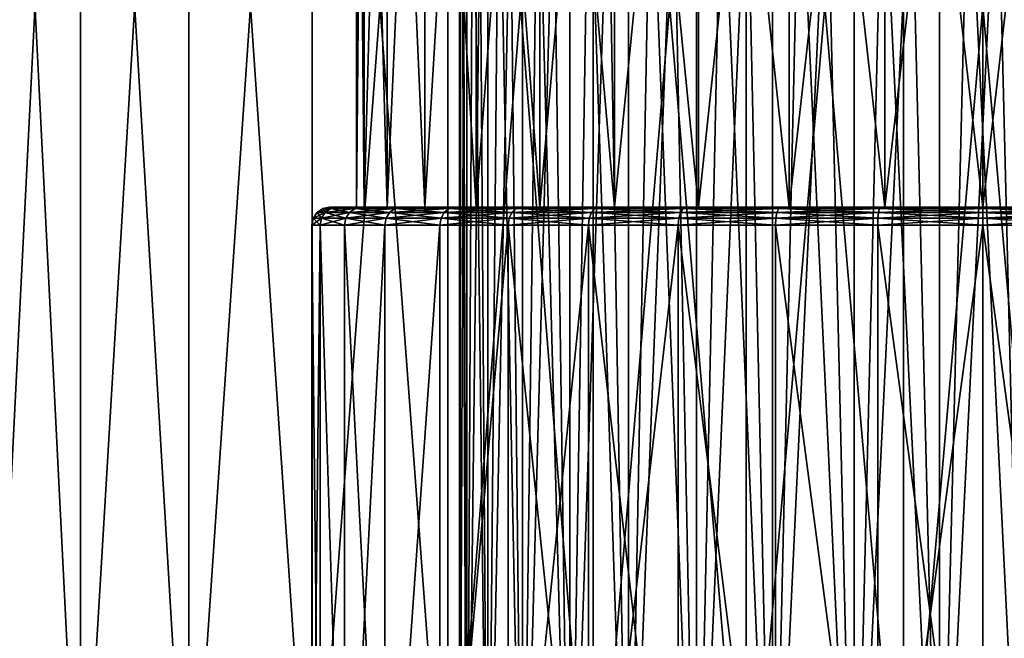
# Model space of a CAD drawing. Header units: metres. Extents: x -109 to 109, y -144 to 54.
# Tile 57 of 150: x -87.26 to -76.26, y 25.68 to 32.59. Entities that reach past the tile are written whole.
import ezdxf

# ---------------------------------------------------------------- set-up
doc = ezdxf.new("R2010")
doc.units = ezdxf.units.M
doc.layers.add('solid_20062313_XXX', color=7, linetype='CONTINUOUS')

msp = doc.modelspace()

# ---------------------------------------------------------------- linework, layer by layer
at = {"layer": 'solid_20062313_XXX'}
for points in [[(-86.584183, 42.900002, -8.204206), (-86.584236, 22.6, -8.204159), (-87.607445, 22.6, -6.754608)], [(-87.60743, 42.900002, -6.754625), (-86.584183, 42.900002, -8.204206), (-87.607445, 22.6, -6.754608)], [(-87.60743, 42.900002, 6.754625), (-87.607445, 22.6, 6.754608), (-86.584236, 22.6, 8.204159)], [(-86.584183, 42.900002, 8.204206), (-87.60743, 42.900002, 6.754625), (-86.584236, 22.6, 8.204159)], [(-85.373207, 42.900002, -9.500836), (-85.373177, 22.6, -9.500877), (-86.584236, 22.6, -8.204159)], [(-86.584183, 42.900002, -8.204206), (-85.373207, 42.900002, -9.500836), (-86.584236, 22.6, -8.204159)], [(-86.584183, 42.900002, 8.204206), (-86.584236, 22.6, 8.204159), (-85.373177, 22.6, 9.500877)], [(-85.373207, 42.900002, 9.500836), (-86.584183, 42.900002, 8.204206), (-85.373177, 22.6, 9.500877)], [(-85.373207, 42.900002, -9.500836), (-83.996925, 42.900002, -10.620549), (-85.373177, 22.6, -9.500877)], [(-85.373207, 42.900002, 9.500836), (-85.373177, 22.6, 9.500877), (-83.996834, 22.6, 10.620615)], [(-83.996925, 42.900002, 10.620549), (-85.373207, 42.900002, 9.500836), (-83.996834, 22.6, 10.620615)], [(-83.996925, 42.900002, -10.620549), (-83.996834, 22.6, -10.620615), (-85.373177, 22.6, -9.500877)], [(-83.996925, 42.900002, -10.620549), (-82.480782, 42.900002, -11.542539), (-83.996834, 22.6, -10.620615)], [(-83.996925, 42.900002, 10.620549), (-83.996834, 22.6, 10.620615), (-82.480835, 22.6, 11.542512)], [(-82.480782, 42.900002, 11.542539), (-83.996925, 42.900002, 10.620549), (-82.480835, 22.6, 11.542512)], [(-82.480782, 42.900002, -11.542539), (-82.480835, 22.6, -11.542512), (-83.996834, 22.6, -10.620615)], [(-80.853363, 42.900002, -12.249407), (-80.853432, 22.6, -12.249394), (-82.480835, 22.6, -11.542512)], [(-82.480782, 42.900002, -11.542539), (-80.853363, 42.900002, -12.249407), (-82.480835, 22.6, -11.542512)], [(-82.480782, 42.900002, 11.542539), (-82.480835, 22.6, 11.542512), (-80.853432, 22.6, 12.249394)], [(-80.853363, 42.900002, 12.249407), (-82.480782, 42.900002, 11.542539), (-80.853432, 22.6, 12.249394)], [(-79.144981, 42.900002, -12.728072), (-79.144928, 22.6, -12.728094), (-80.853432, 22.6, -12.249394)], [(-80.853363, 42.900002, -12.249407), (-79.144981, 42.900002, -12.728072), (-80.853432, 22.6, -12.249394)], [(-80.853363, 42.900002, 12.249407), (-80.853432, 22.6, 12.249394), (-79.144928, 22.6, 12.728094)], [(-79.144981, 42.900002, 12.728072), (-80.853363, 42.900002, 12.249407), (-79.144928, 22.6, 12.728094)], [(-79.144981, 42.900002, -12.728072), (-77.387238, 42.900002, -12.969686), (-79.144928, 22.6, -12.728094)], [(-79.144981, 42.900002, 12.728072), (-79.144928, 22.6, 12.728094), (-77.387154, 22.6, 12.969694)], [(-77.387238, 42.900002, 12.969686), (-79.144981, 42.900002, 12.728072), (-77.387154, 22.6, 12.969694)], [(-77.387238, 42.900002, -12.969686), (-77.387154, 22.6, -12.969694), (-79.144928, 22.6, -12.728094)], [(-77.387238, 42.900002, -12.969686), (-75.612762, 42.900002, -12.969686), (-77.387154, 22.6, -12.969694)], [(-77.387238, 42.900002, 12.969686), (-77.387154, 22.6, 12.969694), (-75.612846, 22.6, 12.969694)], [(-75.612762, 42.900002, 12.969686), (-77.387238, 42.900002, 12.969686), (-75.612846, 22.6, 12.969694)], [(-75.612762, 42.900002, -12.969686), (-75.612846, 22.6, -12.969694), (-77.387154, 22.6, -12.969694)], [(-82.347412, 21.6), (-82.347412, 41.152588), (-82.327446, 41.152588, -0.482859)], [(-82.267632, 21.6, 0.96257), (-82.327446, 41.152588, 0.482859), (-82.347412, 41.152588)], [(-82.267632, 21.6, 0.96257), (-82.347412, 41.152588), (-82.347412, 21.6)], [(-82.347412, 21.6), (-82.327446, 41.152588, -0.482859), (-82.267654, 41.152588, -0.962495)], [(-82.267632, 21.6, -0.96257), (-82.347412, 21.6), (-82.267654, 41.152588, -0.962495)], [(-82.267632, 21.6, 0.96257), (-82.267654, 41.152588, 0.962495), (-82.327446, 41.152588, 0.482859)], [(-82.267632, 21.6, -0.96257), (-82.267654, 41.152588, -0.962495), (-82.168488, 41.152588, -1.435442)], [(-82.030563, 21.6, 1.898659), (-82.168488, 41.152588, 1.435442), (-82.267654, 41.152588, 0.962495)], [(-82.267632, 21.6, 0.96257), (-82.030563, 21.6, 1.898659), (-82.267654, 41.152588, 0.962495)], [(-82.267632, 21.6, -0.96257), (-82.168488, 41.152588, -1.435442), (-82.030579, 41.152588, -1.898675)], [(-82.030563, 21.6, -1.898659), (-82.267632, 21.6, -0.96257), (-82.030579, 41.152588, -1.898675)], [(-82.030563, 21.6, 1.898659), (-82.030579, 41.152588, 1.898675), (-82.168488, 41.152588, 1.435442)], [(-82.030563, 21.6, -1.898659), (-82.030579, 41.152588, -1.898675), (-81.854889, 41.152588, -2.348921)], [(-81.6427, 21.6, 2.782947), (-81.854889, 41.152588, 2.348921), (-82.030579, 41.152588, 1.898675)], [(-82.030563, 21.6, 1.898659), (-81.6427, 21.6, 2.782947), (-82.030579, 41.152588, 1.898675)], [(-82.030563, 21.6, -1.898659), (-81.854889, 41.152588, -2.348921), (-81.64267, 41.152588, -2.783023)], [(-81.6427, 21.6, -2.782947), (-82.030563, 21.6, -1.898659), (-81.64267, 41.152588, -2.783023)], [(-81.6427, 21.6, 2.782947), (-81.64267, 41.152588, 2.783023), (-81.854889, 41.152588, 2.348921)], [(-81.6427, 21.6, -2.782947), (-81.64267, 41.152588, -2.783023), (-81.395195, 41.152588, -3.198333)], [(-81.6427, 21.6, -2.782947), (-81.395195, 41.152588, -3.198333), (-81.114487, 41.152588, -3.591483)], [(-81.114464, 21.6, -3.591513), (-81.6427, 21.6, -2.782947), (-81.114487, 41.152588, -3.591483)], [(-81.6427, 21.6, 2.782947), (-81.114464, 21.6, 3.591513), (-81.64267, 41.152588, 2.783023)], [(-81.114464, 21.6, 3.591513), (-81.395195, 41.152588, 3.198333), (-81.64267, 41.152588, 2.783023)], [(-81.114464, 21.6, 3.591513), (-81.114487, 41.152588, 3.591483), (-81.395195, 41.152588, 3.198333)], [(-81.114464, 21.6, -3.591513), (-81.114487, 41.152588, -3.591483), (-80.801994, 41.152588, -3.96044)], [(-80.460335, 21.6, 4.302089), (-80.801994, 41.152588, 3.96044), (-81.114487, 41.152588, 3.591483)], [(-81.114464, 21.6, 3.591513), (-80.460335, 21.6, 4.302089), (-81.114487, 41.152588, 3.591483)], [(-81.114464, 21.6, -3.591513), (-80.801994, 41.152588, -3.96044), (-80.460388, 41.152588, -4.302044)], [(-80.460335, 21.6, -4.302089), (-81.114464, 21.6, -3.591513), (-80.460388, 41.152588, -4.302044)], [(-80.460335, 21.6, 4.302089), (-80.460388, 41.152588, 4.302044), (-80.801994, 41.152588, 3.96044)], [(-80.460335, 21.6, -4.302089), (-80.460388, 41.152588, -4.302044), (-80.091515, 41.152588, -4.614461)], [(-79.698219, 21.6, 4.895267), (-80.091515, 41.152588, 4.614461), (-80.460388, 41.152588, 4.302044)], [(-80.460335, 21.6, 4.302089), (-79.698219, 21.6, 4.895267), (-80.460388, 41.152588, 4.302044)], [(-80.460335, 21.6, -4.302089), (-80.091515, 41.152588, -4.614461), (-79.698189, 41.152588, -4.895285)], [(-79.698219, 21.6, -4.895267), (-80.460335, 21.6, -4.302089), (-79.698189, 41.152588, -4.895285)], [(-79.698219, 21.6, 4.895267), (-79.698189, 41.152588, 4.895285), (-80.091515, 41.152588, 4.614461)], [(-79.698219, 21.6, -4.895267), (-79.698189, 41.152588, -4.895285), (-79.283127, 41.152588, -5.142612)], [(-79.698219, 21.6, -4.895267), (-79.283127, 41.152588, -5.142612), (-78.84874, 41.152588, -5.354966)], [(-78.848808, 21.6, -5.354938), (-79.698219, 21.6, -4.895267), (-78.84874, 41.152588, -5.354966)], [(-79.698219, 21.6, 4.895267), (-78.848808, 21.6, 5.354938), (-79.698189, 41.152588, 4.895285)], [(-78.848808, 21.6, 5.354938), (-79.283127, 41.152588, 5.142612), (-79.698189, 41.152588, 4.895285)], [(-78.848808, 21.6, 5.354938), (-78.84874, 41.152588, 5.354966), (-79.283127, 41.152588, 5.142612)], [(-78.848808, 21.6, -5.354938), (-78.84874, 41.152588, -5.354966), (-78.398796, 41.152588, -5.530535)], [(-78.848808, 21.6, -5.354938), (-78.398796, 41.152588, -5.530535), (-77.935295, 41.152588, -5.668526)], [(-77.935234, 21.6, -5.668536), (-78.848808, 21.6, -5.354938), (-77.935295, 41.152588, -5.668526)], [(-78.848808, 21.6, 5.354938), (-77.935234, 21.6, 5.668536), (-78.84874, 41.152588, 5.354966)], [(-77.935234, 21.6, 5.668536), (-78.398796, 41.152588, 5.530535), (-78.84874, 41.152588, 5.354966)], [(-77.935234, 21.6, 5.668536), (-77.935295, 41.152588, 5.668526), (-78.398796, 41.152588, 5.530535)], [(-77.935234, 21.6, -5.668536), (-77.935295, 41.152588, -5.668526), (-77.46257, 41.152588, -5.767643)], [(-76.98275, 21.6, 5.827431), (-77.46257, 41.152588, 5.767643), (-77.935295, 41.152588, 5.668526)], [(-77.935234, 21.6, 5.668536), (-76.98275, 21.6, 5.827431), (-77.935295, 41.152588, 5.668526)], [(-77.935234, 21.6, -5.668536), (-77.46257, 41.152588, -5.767643), (-76.982803, 41.152588, -5.827447)], [(-76.98275, 21.6, -5.827431), (-77.935234, 21.6, -5.668536), (-76.982803, 41.152588, -5.827447)], [(-76.98275, 21.6, 5.827431), (-76.982803, 41.152588, 5.827447), (-77.46257, 41.152588, 5.767643)], [(-76.98275, 21.6, -5.827431), (-76.982803, 41.152588, -5.827447), (-76.5, 41.152588, -5.847414)], [(-76.01725, 21.6, 5.827431), (-76.5, 41.152588, 5.847414), (-76.982803, 41.152588, 5.827447)], [(-76.98275, 21.6, 5.827431), (-76.01725, 21.6, 5.827431), (-76.982803, 41.152588, 5.827447)], [(-76.98275, 21.6, -5.827431), (-76.5, 41.152588, -5.847414), (-76.017197, 41.152588, -5.827447)], [(-76.01725, 21.6, -5.827431), (-76.98275, 21.6, -5.827431), (-76.017197, 41.152588, -5.827447)], [(-76.01725, 21.6, 5.827431), (-76.017197, 41.152588, 5.827447), (-76.5, 41.152588, 5.847414)], [(-83.41378, 30.5, -1.0952), (-83.413803, 40, -1.095126), (-83.5, 40)], [(-83.5, 30.5), (-83.41378, 30.5, -1.0952), (-83.5, 40)], [(-83.413803, 40, 1.095126), (-83.5, 30.5), (-83.5, 40)], [(-83.413803, 40, 1.095126), (-83.41378, 30.5, 1.0952), (-83.5, 30.5)], [(-83.157387, 30.5, -2.163078), (-83.157394, 40, -2.163126), (-83.413803, 40, -1.095126)], [(-83.41378, 30.5, -1.0952), (-83.157387, 30.5, -2.163078), (-83.413803, 40, -1.095126)], [(-83.157394, 40, 2.163126), (-83.41378, 30.5, 1.0952), (-83.413803, 40, 1.095126)], [(-83.157394, 40, 2.163126), (-83.157387, 30.5, 2.163078), (-83.41378, 30.5, 1.0952)], [(-82.737137, 30.5, -3.17775), (-82.737106, 40, -3.177812), (-83.157394, 40, -2.163126)], [(-83.157387, 30.5, -2.163078), (-82.737137, 30.5, -3.17775), (-83.157394, 40, -2.163126)], [(-82.737106, 40, 3.177812), (-83.157387, 30.5, 2.163078), (-83.157394, 40, 2.163126)], [(-82.737106, 40, 3.177812), (-82.737137, 30.5, 3.17775), (-83.157387, 30.5, 2.163078)], [(-82.737137, 30.5, -3.17775), (-82.163155, 30.5, -4.11445), (-82.737106, 40, -3.177812)], [(-82.163208, 40, 4.114377), (-82.163155, 30.5, 4.11445), (-82.737137, 30.5, 3.17775)], [(-82.163208, 40, 4.114377), (-82.737137, 30.5, 3.17775), (-82.737106, 40, 3.177812)], [(-82.163155, 30.5, -4.11445), (-82.163208, 40, -4.114377), (-82.737106, 40, -3.177812)], [(-81.449753, 30.5, -4.949749), (-81.449745, 40, -4.949748), (-82.163208, 40, -4.114377)], [(-82.163155, 30.5, -4.11445), (-81.449753, 30.5, -4.949749), (-82.163208, 40, -4.114377)], [(-81.449745, 40, 4.949748), (-82.163155, 30.5, 4.11445), (-82.163208, 40, 4.114377)], [(-81.449745, 40, 4.949748), (-81.449753, 30.5, 4.949749), (-82.163155, 30.5, 4.11445)], [(-81.449753, 30.5, -4.949749), (-80.614449, 30.5, -5.663157), (-81.449745, 40, -4.949748)], [(-80.61438, 40, 5.663206), (-80.614449, 30.5, 5.663157), (-81.449753, 30.5, 4.949749)], [(-80.61438, 40, 5.663206), (-81.449753, 30.5, 4.949749), (-81.449745, 40, 4.949748)], [(-80.614449, 30.5, -5.663157), (-80.61438, 40, -5.663206), (-81.449745, 40, -4.949748)], [(-80.614449, 30.5, -5.663157), (-79.67775, 30.5, -6.237134), (-80.61438, 40, -5.663206)], [(-79.677811, 40, 6.237108), (-79.67775, 30.5, 6.237134), (-80.614449, 30.5, 5.663157)], [(-79.677811, 40, 6.237108), (-80.614449, 30.5, 5.663157), (-80.61438, 40, 5.663206)], [(-79.67775, 30.5, -6.237134), (-79.677811, 40, -6.237108), (-80.61438, 40, -5.663206)], [(-78.663078, 30.5, -6.657388), (-78.663124, 40, -6.657393), (-79.677811, 40, -6.237108)], [(-79.67775, 30.5, -6.237134), (-78.663078, 30.5, -6.657388), (-79.677811, 40, -6.237108)], [(-78.663124, 40, 6.657393), (-79.67775, 30.5, 6.237134), (-79.677811, 40, 6.237108)], [(-78.663124, 40, 6.657393), (-78.663078, 30.5, 6.657388), (-79.67775, 30.5, 6.237134)], [(-77.5952, 30.5, -6.913781), (-77.595123, 40, -6.913805), (-78.663124, 40, -6.657393)], [(-78.663078, 30.5, -6.657388), (-77.5952, 30.5, -6.913781), (-78.663124, 40, -6.657393)], [(-77.595123, 40, 6.913805), (-78.663078, 30.5, 6.657388), (-78.663124, 40, 6.657393)], [(-77.595123, 40, 6.913805), (-77.5952, 30.5, 6.913781), (-78.663078, 30.5, 6.657388)], [(-77.5952, 30.5, -6.913781), (-76.5, 30.5, -7), (-77.595123, 40, -6.913805)], [(-76.5, 40, 7), (-76.5, 30.5, 7), (-77.5952, 30.5, 6.913781)], [(-76.5, 40, 7), (-77.5952, 30.5, 6.913781), (-77.595123, 40, 6.913805)], [(-76.5, 30.5, -7), (-76.5, 40, -7), (-77.595123, 40, -6.913805)], [(-75.4048, 30.5, -6.913781), (-75.404877, 40, -6.913805), (-76.5, 40, -7)], [(-76.5, 30.5, -7), (-75.4048, 30.5, -6.913781), (-76.5, 40, -7)], [(-75.404877, 40, 6.913805), (-75.4048, 30.5, 6.913781), (-76.5, 30.5, 7)], [(-75.404877, 40, 6.913805), (-76.5, 30.5, 7), (-76.5, 40, 7)], [(-83.876534, 30.484776), (-83.800003, 30.5), (-83.711159, 30.5, 1.135414)], [(-83.785721, 30.484776, -1.153945), (-83.800003, 30.5), (-83.876534, 30.484776)], [(-83.785721, 30.484776, 1.153945), (-83.876534, 30.484776), (-83.711159, 30.5, 1.135414)], [(-83.800003, 30.5), (-83.711159, 30.5, -1.135406), (-83.5, 30.5)], [(-83.41378, 30.5, 1.0952), (-83.800003, 30.5), (-83.5, 30.5)], [(-83.785721, 30.484776, -1.153945), (-83.711159, 30.5, -1.135406), (-83.800003, 30.5)], [(-83.41378, 30.5, 1.0952), (-83.711159, 30.5, 1.135414), (-83.800003, 30.5)], [(-83.785721, 30.484776, -1.153945), (-83.444496, 30.5, -2.250261), (-83.711159, 30.5, -1.135406)], [(-83.515503, 30.484776, -2.279475), (-83.444496, 30.5, -2.250261), (-83.785721, 30.484776, -1.153945)], [(-83.785721, 30.484776, 1.153945), (-83.711159, 30.5, 1.135414), (-83.444496, 30.5, 2.250267)], [(-83.785721, 30.484776, 1.153945), (-83.444496, 30.5, 2.250267), (-83.515503, 30.484776, 2.279475)], [(-83.711159, 30.5, -1.135406), (-83.157387, 30.5, -2.163078), (-83.41378, 30.5, -1.0952)], [(-83.711159, 30.5, -1.135406), (-83.444496, 30.5, -2.250261), (-83.157387, 30.5, -2.163078)], [(-83.711159, 30.5, -1.135406), (-83.41378, 30.5, -1.0952), (-83.5, 30.5)], [(-83.157387, 30.5, 2.163078), (-83.444496, 30.5, 2.250267), (-83.711159, 30.5, 1.135414)], [(-83.41378, 30.5, 1.0952), (-83.157387, 30.5, 2.163078), (-83.711159, 30.5, 1.135414)], [(-83.515503, 30.484776, -2.279475), (-83.006699, 30.5, -3.309503), (-83.444496, 30.5, -2.250261)], [(-83.07254, 30.484776, -3.348878), (-83.006699, 30.5, -3.309503), (-83.515503, 30.484776, -2.279475)], [(-83.515503, 30.484776, 2.279475), (-83.444496, 30.5, 2.250267), (-83.006699, 30.5, 3.309507)], [(-83.515503, 30.484776, 2.279475), (-83.006699, 30.5, 3.309507), (-83.07254, 30.484776, 3.348878)], [(-83.444496, 30.5, -2.250261), (-82.737137, 30.5, -3.17775), (-83.157387, 30.5, -2.163078)], [(-83.444496, 30.5, -2.250261), (-83.006699, 30.5, -3.309503), (-82.737137, 30.5, -3.17775)], [(-82.737137, 30.5, 3.17775), (-83.006699, 30.5, 3.309507), (-83.444496, 30.5, 2.250267)], [(-83.157387, 30.5, 2.163078), (-82.737137, 30.5, 3.17775), (-83.444496, 30.5, 2.250267)], [(-83.07254, 30.484776, -3.348878), (-82.408516, 30.5, -4.287121), (-83.006699, 30.5, -3.309503)], [(-82.467743, 30.484776, -4.335819), (-82.408516, 30.5, -4.287121), (-83.07254, 30.484776, -3.348878)], [(-83.07254, 30.484776, 3.348878), (-83.006699, 30.5, 3.309507), (-82.408516, 30.5, 4.287126)], [(-83.07254, 30.484776, 3.348878), (-82.408516, 30.5, 4.287126), (-82.467743, 30.484776, 4.335819)], [(-83.006699, 30.5, -3.309503), (-82.163155, 30.5, -4.11445), (-82.737137, 30.5, -3.17775)], [(-83.006699, 30.5, -3.309503), (-82.408516, 30.5, -4.287121), (-82.163155, 30.5, -4.11445)], [(-82.163155, 30.5, 4.11445), (-82.408516, 30.5, 4.287126), (-83.006699, 30.5, 3.309507)], [(-82.737137, 30.5, 3.17775), (-82.163155, 30.5, 4.11445), (-83.006699, 30.5, 3.309507)], [(-82.467743, 30.484776, -4.335819), (-81.664436, 30.5, -5.159312), (-82.408516, 30.5, -4.287121)], [(-81.715996, 30.484776, -5.215999), (-81.664436, 30.5, -5.159312), (-82.467743, 30.484776, -4.335819)], [(-82.467743, 30.484776, 4.335819), (-82.408516, 30.5, 4.287126), (-81.664436, 30.5, 5.159316)], [(-82.467743, 30.484776, 4.335819), (-81.664436, 30.5, 5.159316), (-81.715996, 30.484776, 5.215999)], [(-82.408516, 30.5, -4.287121), (-81.449753, 30.5, -4.949749), (-82.163155, 30.5, -4.11445)], [(-82.408516, 30.5, -4.287121), (-81.664436, 30.5, -5.159312), (-81.449753, 30.5, -4.949749)], [(-81.449753, 30.5, 4.949749), (-81.664436, 30.5, 5.159316), (-82.408516, 30.5, 4.287126)], [(-82.163155, 30.5, 4.11445), (-81.449753, 30.5, 4.949749), (-82.408516, 30.5, 4.287126)], [(-81.715996, 30.484776, -5.215999), (-80.793259, 30.5, -5.904047), (-81.664436, 30.5, -5.159312)], [(-80.835823, 30.484776, -5.967743), (-80.793259, 30.5, -5.904047), (-81.715996, 30.484776, -5.215999)], [(-81.715996, 30.484776, 5.215999), (-81.664436, 30.5, 5.159316), (-80.793251, 30.5, 5.904049)], [(-81.715996, 30.484776, 5.215999), (-80.793251, 30.5, 5.904049), (-80.835823, 30.484776, 5.967743)], [(-81.664436, 30.5, -5.159312), (-80.614449, 30.5, -5.663157), (-81.449753, 30.5, -4.949749)], [(-81.664436, 30.5, -5.159312), (-80.793259, 30.5, -5.904047), (-80.614449, 30.5, -5.663157)], [(-80.614449, 30.5, 5.663157), (-80.793251, 30.5, 5.904049), (-81.664436, 30.5, 5.159316)], [(-81.449753, 30.5, 4.949749), (-80.614449, 30.5, 5.663157), (-81.664436, 30.5, 5.159316)], [(-80.835823, 30.484776, -5.967743), (-79.8162, 30.5, -6.503287), (-80.793259, 30.5, -5.904047)], [(-79.848877, 30.484776, -6.572542), (-79.8162, 30.5, -6.503287), (-80.835823, 30.484776, -5.967743)], [(-80.835823, 30.484776, 5.967743), (-80.793251, 30.5, 5.904049), (-79.816193, 30.5, 6.503289)], [(-80.835823, 30.484776, 5.967743), (-79.816193, 30.5, 6.503289), (-79.848877, 30.484776, 6.572542)], [(-80.793259, 30.5, -5.904047), (-79.67775, 30.5, -6.237134), (-80.614449, 30.5, -5.663157)], [(-80.793259, 30.5, -5.904047), (-79.8162, 30.5, -6.503287), (-79.67775, 30.5, -6.237134)], [(-79.67775, 30.5, 6.237134), (-79.816193, 30.5, 6.503289), (-80.793251, 30.5, 5.904049)], [(-80.614449, 30.5, 5.663157), (-79.67775, 30.5, 6.237134), (-80.793251, 30.5, 5.904049)], [(-79.848877, 30.484776, -6.572542), (-78.757248, 30.5, -6.942249), (-79.8162, 30.5, -6.503287)], [(-78.779472, 30.484776, -7.015503), (-78.757248, 30.5, -6.942249), (-79.848877, 30.484776, -6.572542)], [(-79.848877, 30.484776, 6.572542), (-79.816193, 30.5, 6.503289), (-78.757248, 30.5, 6.942251)], [(-79.848877, 30.484776, 6.572542), (-78.757248, 30.5, 6.942251), (-78.779472, 30.484776, 7.015503)], [(-79.8162, 30.5, -6.503287), (-78.663078, 30.5, -6.657388), (-79.67775, 30.5, -6.237134)], [(-79.8162, 30.5, -6.503287), (-78.757248, 30.5, -6.942249), (-78.663078, 30.5, -6.657388)], [(-77.5952, 30.5, 6.913781), (-78.757248, 30.5, 6.942251), (-79.816193, 30.5, 6.503289)], [(-78.663078, 30.5, 6.657388), (-77.5952, 30.5, 6.913781), (-79.816193, 30.5, 6.503289)], [(-79.67775, 30.5, 6.237134), (-78.663078, 30.5, 6.657388), (-79.816193, 30.5, 6.503289)], [(-78.779472, 30.484776, -7.015503), (-77.642632, 30.5, -7.210014), (-78.757248, 30.5, -6.942249)], [(-77.653946, 30.484776, -7.285719), (-77.642632, 30.5, -7.210014), (-78.779472, 30.484776, -7.015503)], [(-78.779472, 30.484776, 7.015503), (-78.757248, 30.5, 6.942251), (-77.642624, 30.5, 7.210015)], [(-78.779472, 30.484776, 7.015503), (-77.642624, 30.5, 7.210015), (-77.653946, 30.484776, 7.285719)], [(-78.757248, 30.5, -6.942249), (-76.5, 30.5, -7), (-77.5952, 30.5, -6.913781)], [(-78.757248, 30.5, -6.942249), (-77.642632, 30.5, -7.210014), (-76.5, 30.5, -7)], [(-78.757248, 30.5, -6.942249), (-77.5952, 30.5, -6.913781), (-78.663078, 30.5, -6.657388)], [(-75.357368, 30.5, 7.210014), (-77.642624, 30.5, 7.210015), (-78.757248, 30.5, 6.942251)], [(-76.5, 30.5, 7), (-75.357368, 30.5, 7.210014), (-78.757248, 30.5, 6.942251)], [(-77.5952, 30.5, 6.913781), (-76.5, 30.5, 7), (-78.757248, 30.5, 6.942251)], [(-76.5, 30.484776, -7.376537), (-77.642632, 30.5, -7.210014), (-77.653946, 30.484776, -7.285719)], [(-77.653946, 30.484776, 7.285719), (-77.642624, 30.5, 7.210015), (-76.5, 30.5, 7.299989)], [(-77.653946, 30.484776, 7.285719), (-76.5, 30.5, 7.299989), (-76.5, 30.484776, 7.376537)], [(-77.642632, 30.5, -7.210014), (-74.242752, 30.5, -6.942251), (-76.5, 30.5, -7)], [(-77.642632, 30.5, -7.210014), (-75.357376, 30.5, -7.210015), (-74.242752, 30.5, -6.942251)], [(-77.642632, 30.5, -7.210014), (-76.5, 30.5, -7.299989), (-75.357376, 30.5, -7.210015)], [(-76.5, 30.484776, -7.376537), (-76.5, 30.5, -7.299989), (-77.642632, 30.5, -7.210014)], [(-75.357368, 30.5, 7.210014), (-76.5, 30.5, 7.299989), (-77.642624, 30.5, 7.210015)], [(-74.242752, 30.5, -6.942251), (-75.4048, 30.5, -6.913781), (-76.5, 30.5, -7)], [(-75.346054, 30.484776, -7.285719), (-75.357376, 30.5, -7.210015), (-76.5, 30.5, -7.299989)], [(-75.346054, 30.484776, -7.285719), (-76.5, 30.5, -7.299989), (-76.5, 30.484776, -7.376537)], [(-76.5, 30.484776, 7.376537), (-76.5, 30.5, 7.299989), (-75.357368, 30.5, 7.210014)], [(-76.5, 30.5, 7), (-74.242752, 30.5, 6.942249), (-75.357368, 30.5, 7.210014)], [(-76.5, 30.484776, 7.376537), (-75.357368, 30.5, 7.210014), (-75.346054, 30.484776, 7.285719)], [(-76.5, 30.5, 7), (-75.4048, 30.5, 6.913781), (-74.242752, 30.5, 6.942249)], [(-83.941475, 30.441366, 0), (-83.984833, 30.376392), (-83.892685, 30.376392, -1.170886)], [(-83.849861, 30.441366, 1.164104), (-83.984833, 30.376392), (-83.941475, 30.441366, 0)], [(-83.849861, 30.441366, 1.164104), (-83.892685, 30.376392, 1.170886), (-83.984833, 30.376392)], [(-83.876534, 30.484776), (-83.941475, 30.441366, 0), (-83.849861, 30.441366, -1.164104)], [(-83.785721, 30.484776, 1.153945), (-83.941475, 30.441366, 0), (-83.876534, 30.484776)], [(-83.785721, 30.484776, 1.153945), (-83.849861, 30.441366, 1.164104), (-83.941475, 30.441366, 0)], [(-83.849861, 30.441366, -1.164104), (-83.941475, 30.441366, 0), (-83.892685, 30.376392, -1.170886)], [(-83.849861, 30.441366, -1.164104), (-83.892685, 30.376392, -1.170886), (-83.6185, 30.376392, -2.312942)], [(-83.577263, 30.441366, 2.299543), (-83.6185, 30.376392, 2.312942), (-83.892685, 30.376392, 1.170886)], [(-83.849861, 30.441366, 1.164104), (-83.577263, 30.441366, 2.299543), (-83.892685, 30.376392, 1.170886)], [(-83.785721, 30.484776, -1.153945), (-83.876534, 30.484776), (-83.849861, 30.441366, -1.164104)], [(-83.785721, 30.484776, -1.153945), (-83.849861, 30.441366, -1.164104), (-83.577263, 30.441366, -2.299543)], [(-83.515503, 30.484776, 2.279475), (-83.577263, 30.441366, 2.299543), (-83.849861, 30.441366, 1.164104)], [(-83.785721, 30.484776, 1.153945), (-83.515503, 30.484776, 2.279475), (-83.849861, 30.441366, 1.164104)], [(-83.577263, 30.441366, -2.299543), (-83.849861, 30.441366, -1.164104), (-83.6185, 30.376392, -2.312942)], [(-83.515503, 30.484776, -2.279475), (-83.785721, 30.484776, -1.153945), (-83.577263, 30.441366, -2.299543)], [(-83.577263, 30.441366, -2.299543), (-83.6185, 30.376392, -2.312942), (-83.169037, 30.376392, -3.398044)], [(-83.130402, 30.441366, 3.37836), (-83.169037, 30.376392, 3.398044), (-83.6185, 30.376392, 2.312942)], [(-83.577263, 30.441366, 2.299543), (-83.130402, 30.441366, 3.37836), (-83.6185, 30.376392, 2.312942)], [(-83.515503, 30.484776, -2.279475), (-83.577263, 30.441366, -2.299543), (-83.130402, 30.441366, -3.37836)], [(-83.07254, 30.484776, 3.348878), (-83.130402, 30.441366, 3.37836), (-83.577263, 30.441366, 2.299543)], [(-83.515503, 30.484776, 2.279475), (-83.07254, 30.484776, 3.348878), (-83.577263, 30.441366, 2.299543)], [(-83.130402, 30.441366, -3.37836), (-83.577263, 30.441366, -2.299543), (-83.169037, 30.376392, -3.398044)], [(-83.07254, 30.484776, -3.348878), (-83.515503, 30.484776, -2.279475), (-83.130402, 30.441366, -3.37836)], [(-83.130402, 30.441366, -3.37836), (-83.169037, 30.376392, -3.398044), (-82.555359, 30.376392, -4.399476)], [(-82.520279, 30.441366, 4.373991), (-82.555359, 30.376392, 4.399476), (-83.169037, 30.376392, 3.398044)], [(-83.130402, 30.441366, 3.37836), (-82.520279, 30.441366, 4.373991), (-83.169037, 30.376392, 3.398044)], [(-83.07254, 30.484776, -3.348878), (-83.130402, 30.441366, -3.37836), (-82.520279, 30.441366, -4.373991)], [(-82.467743, 30.484776, 4.335819), (-82.520279, 30.441366, 4.373991), (-83.130402, 30.441366, 3.37836)], [(-83.07254, 30.484776, 3.348878), (-82.467743, 30.484776, 4.335819), (-83.130402, 30.441366, 3.37836)], [(-82.520279, 30.441366, -4.373991), (-83.130402, 30.441366, -3.37836), (-82.555359, 30.376392, -4.399476)], [(-82.467743, 30.484776, -4.335819), (-83.07254, 30.484776, -3.348878), (-82.520279, 30.441366, -4.373991)], [(-82.520279, 30.441366, -4.373991), (-82.555359, 30.376392, -4.399476), (-81.79258, 30.376392, -5.292578)], [(-81.761917, 30.441366, 5.261919), (-81.79258, 30.376392, 5.292578), (-82.555359, 30.376392, 4.399476)], [(-82.520279, 30.441366, 4.373991), (-81.761917, 30.441366, 5.261919), (-82.555359, 30.376392, 4.399476)], [(-82.467743, 30.484776, -4.335819), (-82.520279, 30.441366, -4.373991), (-81.761917, 30.441366, -5.261919)], [(-81.715996, 30.484776, 5.215999), (-81.761917, 30.441366, 5.261919), (-82.520279, 30.441366, 4.373991)], [(-82.467743, 30.484776, 4.335819), (-81.715996, 30.484776, 5.215999), (-82.520279, 30.441366, 4.373991)], [(-81.761917, 30.441366, -5.261919), (-82.520279, 30.441366, -4.373991), (-81.79258, 30.376392, -5.292578)], [(-81.715996, 30.484776, -5.215999), (-82.467743, 30.484776, -4.335819), (-81.761917, 30.441366, -5.261919)], [(-81.761917, 30.441366, -5.261919), (-81.79258, 30.376392, -5.292578), (-80.899475, 30.376392, -6.055359)], [(-80.873993, 30.441366, 6.020281), (-80.899475, 30.376392, 6.055359), (-81.79258, 30.376392, 5.292578)], [(-81.761917, 30.441366, 5.261919), (-80.873993, 30.441366, 6.020281), (-81.79258, 30.376392, 5.292578)], [(-81.715996, 30.484776, -5.215999), (-81.761917, 30.441366, -5.261919), (-80.873993, 30.441366, -6.020281)], [(-80.835823, 30.484776, 5.967743), (-80.873993, 30.441366, 6.020281), (-81.761917, 30.441366, 5.261919)], [(-81.715996, 30.484776, 5.215999), (-80.835823, 30.484776, 5.967743), (-81.761917, 30.441366, 5.261919)], [(-80.873993, 30.441366, -6.020281), (-81.761917, 30.441366, -5.261919), (-80.899475, 30.376392, -6.055359)], [(-80.835823, 30.484776, -5.967743), (-81.715996, 30.484776, -5.215999), (-80.873993, 30.441366, -6.020281)], [(-80.873993, 30.441366, -6.020281), (-80.899475, 30.376392, -6.055359), (-79.898041, 30.376392, -6.669038)], [(-79.878357, 30.441366, 6.630404), (-79.898041, 30.376392, 6.669038), (-80.899475, 30.376392, 6.055359)], [(-80.873993, 30.441366, 6.020281), (-79.878357, 30.441366, 6.630404), (-80.899475, 30.376392, 6.055359)], [(-80.835823, 30.484776, -5.967743), (-80.873993, 30.441366, -6.020281), (-79.878357, 30.441366, -6.630404)], [(-79.848877, 30.484776, 6.572542), (-79.878357, 30.441366, 6.630404), (-80.873993, 30.441366, 6.020281)], [(-80.835823, 30.484776, 5.967743), (-79.848877, 30.484776, 6.572542), (-80.873993, 30.441366, 6.020281)], [(-79.878357, 30.441366, -6.630404), (-80.873993, 30.441366, -6.020281), (-79.898041, 30.376392, -6.669038)], [(-79.848877, 30.484776, -6.572542), (-80.835823, 30.484776, -5.967743), (-79.878357, 30.441366, -6.630404)], [(-79.878357, 30.441366, -6.630404), (-79.898041, 30.376392, -6.669038), (-78.812943, 30.376392, -7.118502)], [(-78.799545, 30.441366, 7.077265), (-78.812943, 30.376392, 7.118502), (-79.898041, 30.376392, 6.669038)], [(-79.878357, 30.441366, 6.630404), (-78.799545, 30.441366, 7.077265), (-79.898041, 30.376392, 6.669038)], [(-79.848877, 30.484776, -6.572542), (-79.878357, 30.441366, -6.630404), (-78.799545, 30.441366, -7.077265)], [(-78.779472, 30.484776, 7.015503), (-78.799545, 30.441366, 7.077265), (-79.878357, 30.441366, 6.630404)], [(-79.848877, 30.484776, 6.572542), (-78.779472, 30.484776, 7.015503), (-79.878357, 30.441366, 6.630404)], [(-78.799545, 30.441366, -7.077265), (-79.878357, 30.441366, -6.630404), (-78.812943, 30.376392, -7.118502)], [(-78.779472, 30.484776, -7.015503), (-79.848877, 30.484776, -6.572542), (-78.799545, 30.441366, -7.077265)], [(-78.799545, 30.441366, -7.077265), (-78.812943, 30.376392, -7.118502), (-77.670883, 30.376392, -7.392685)], [(-77.664101, 30.441366, 7.34986), (-77.670883, 30.376392, 7.392685), (-78.812943, 30.376392, 7.118502)], [(-78.799545, 30.441366, 7.077265), (-77.664101, 30.441366, 7.34986), (-78.812943, 30.376392, 7.118502)], [(-78.779472, 30.484776, -7.015503), (-78.799545, 30.441366, -7.077265), (-77.664101, 30.441366, -7.34986)], [(-77.653946, 30.484776, 7.285719), (-77.664101, 30.441366, 7.34986), (-78.799545, 30.441366, 7.077265)], [(-78.779472, 30.484776, 7.015503), (-77.653946, 30.484776, 7.285719), (-78.799545, 30.441366, 7.077265)], [(-77.664101, 30.441366, -7.34986), (-78.799545, 30.441366, -7.077265), (-77.670883, 30.376392, -7.392685)], [(-77.653946, 30.484776, -7.285719), (-78.779472, 30.484776, -7.015503), (-77.664101, 30.441366, -7.34986)], [(-77.664101, 30.441366, -7.34986), (-77.670883, 30.376392, -7.392685), (-76.5, 30.376392, -7.484836)], [(-76.5, 30.441366, 7.441477), (-76.5, 30.376392, 7.484836), (-77.670883, 30.376392, 7.392685)], [(-77.664101, 30.441366, 7.34986), (-76.5, 30.441366, 7.441477), (-77.670883, 30.376392, 7.392685)], [(-77.653946, 30.484776, -7.285719), (-77.664101, 30.441366, -7.34986), (-76.5, 30.441366, -7.441477)], [(-76.5, 30.484776, 7.376537), (-76.5, 30.441366, 7.441477), (-77.664101, 30.441366, 7.34986)], [(-77.653946, 30.484776, 7.285719), (-76.5, 30.484776, 7.376537), (-77.664101, 30.441366, 7.34986)], [(-76.5, 30.441366, -7.441477), (-77.664101, 30.441366, -7.34986), (-76.5, 30.376392, -7.484836)], [(-76.5, 30.484776, -7.376537), (-77.653946, 30.484776, -7.285719), (-76.5, 30.441366, -7.441477)], [(-76.5, 30.484776, -7.376537), (-76.5, 30.441366, -7.441477), (-75.335899, 30.441366, -7.34986)], [(-75.346054, 30.484776, -7.285719), (-76.5, 30.484776, -7.376537), (-75.335899, 30.441366, -7.34986)], [(-75.346054, 30.484776, 7.285719), (-75.335899, 30.441366, 7.34986), (-76.5, 30.441366, 7.441477)], [(-76.5, 30.484776, 7.376537), (-75.346054, 30.484776, 7.285719), (-76.5, 30.441366, 7.441477)], [(-76.5, 30.441366, -7.441477), (-76.5, 30.376392, -7.484836), (-75.329117, 30.376392, -7.392685)], [(-75.335899, 30.441366, -7.34986), (-76.5, 30.441366, -7.441477), (-75.329117, 30.376392, -7.392685)], [(-75.335899, 30.441366, 7.34986), (-75.329117, 30.376392, 7.392685), (-76.5, 30.376392, 7.484836)], [(-76.5, 30.441366, 7.441477), (-75.335899, 30.441366, 7.34986), (-76.5, 30.376392, 7.484836)], [(-83.984833, 30.376392), (-84, 30.299999), (-83.907661, 30.299999, -1.173258)], [(-83.892685, 30.376392, 1.170886), (-83.907661, 30.299999, 1.173258), (-84, 30.299999)], [(-83.892685, 30.376392, 1.170886), (-84, 30.299999), (-83.984833, 30.376392)], [(-83.907654, 21.6, -1.173304), (-84, 30.299999), (-84, 21.6)], [(-83.907661, 30.299999, 1.173258), (-84, 21.6), (-84, 30.299999)], [(-83.907654, 21.6, 1.173304), (-84, 21.6), (-83.907661, 30.299999, 1.173258)], [(-83.907654, 21.6, -1.173304), (-83.907661, 30.299999, -1.173258), (-84, 30.299999)], [(-83.892685, 30.376392, -1.170886), (-83.984833, 30.376392), (-83.907661, 30.299999, -1.173258)], [(-83.892685, 30.376392, -1.170886), (-83.907661, 30.299999, -1.173258), (-83.632927, 30.299999, -2.317627)], [(-83.6185, 30.376392, 2.312942), (-83.632927, 30.299999, 2.317627), (-83.907661, 30.299999, 1.173258)], [(-83.892685, 30.376392, 1.170886), (-83.6185, 30.376392, 2.312942), (-83.907661, 30.299999, 1.173258)], [(-83.632927, 21.6, -2.317601), (-83.632927, 30.299999, -2.317627), (-83.907661, 30.299999, -1.173258)], [(-83.907654, 21.6, -1.173304), (-83.632927, 21.6, -2.317601), (-83.907661, 30.299999, -1.173258)], [(-83.632927, 21.6, 2.317601), (-83.907661, 30.299999, 1.173258), (-83.632927, 30.299999, 2.317627)], [(-83.632927, 21.6, 2.317601), (-83.907654, 21.6, 1.173304), (-83.907661, 30.299999, 1.173258)], [(-83.6185, 30.376392, -2.312942), (-83.892685, 30.376392, -1.170886), (-83.632927, 30.299999, -2.317627)], [(-83.6185, 30.376392, -2.312942), (-83.632927, 30.299999, -2.317627), (-83.182549, 30.299999, -3.404928)], [(-83.169037, 30.376392, 3.398044), (-83.182549, 30.299999, 3.404928), (-83.632927, 30.299999, 2.317627)], [(-83.6185, 30.376392, 2.312942), (-83.169037, 30.376392, 3.398044), (-83.632927, 30.299999, 2.317627)], [(-83.182571, 21.6, -3.404879), (-83.182549, 30.299999, -3.404928), (-83.632927, 30.299999, -2.317627)], [(-83.632927, 21.6, -2.317601), (-83.182571, 21.6, -3.404879), (-83.632927, 30.299999, -2.317627)], [(-83.632927, 21.6, 2.317601), (-83.632927, 30.299999, 2.317627), (-83.182549, 30.299999, 3.404928)], [(-83.182571, 21.6, 3.404879), (-83.632927, 21.6, 2.317601), (-83.182549, 30.299999, 3.404928)], [(-83.169037, 30.376392, -3.398044), (-83.6185, 30.376392, -2.312942), (-83.182549, 30.299999, -3.404928)], [(-83.182571, 21.6, -3.404879), (-82.567627, 30.299999, -4.40839), (-83.182549, 30.299999, -3.404928)], [(-83.182571, 21.6, -3.404879), (-82.567581, 21.6, -4.408454), (-82.567627, 30.299999, -4.40839)], [(-83.182571, 21.6, 3.404879), (-83.182549, 30.299999, 3.404928), (-82.567627, 30.299999, 4.40839)], [(-82.567581, 21.6, 4.408454), (-83.182571, 21.6, 3.404879), (-82.567627, 30.299999, 4.40839)], [(-83.169037, 30.376392, -3.398044), (-83.182549, 30.299999, -3.404928), (-82.567627, 30.299999, -4.40839)], [(-82.555359, 30.376392, 4.399476), (-82.567627, 30.299999, 4.40839), (-83.182549, 30.299999, 3.404928)], [(-83.169037, 30.376392, 3.398044), (-82.555359, 30.376392, 4.399476), (-83.182549, 30.299999, 3.404928)], [(-82.555359, 30.376392, -4.399476), (-83.169037, 30.376392, -3.398044), (-82.567627, 30.299999, -4.40839)], [(-82.555359, 30.376392, -4.399476), (-82.567627, 30.299999, -4.40839), (-81.803299, 30.299999, -5.303301)], [(-81.79258, 30.376392, 5.292578), (-81.803299, 30.299999, 5.303301), (-82.567627, 30.299999, 4.40839)], [(-82.555359, 30.376392, 4.399476), (-81.79258, 30.376392, 5.292578), (-82.567627, 30.299999, 4.40839)], [(-82.567581, 21.6, -4.408454), (-81.803299, 30.299999, -5.303301), (-82.567627, 30.299999, -4.40839)], [(-82.567581, 21.6, 4.408454), (-82.567627, 30.299999, 4.40839), (-81.803299, 30.299999, 5.303301)], [(-82.567581, 21.6, -4.408454), (-81.803185, 21.6, -5.303399), (-81.803299, 30.299999, -5.303301)], [(-81.803185, 21.6, 5.303399), (-82.567581, 21.6, 4.408454), (-81.803299, 30.299999, 5.303301)], [(-81.79258, 30.376392, -5.292578), (-82.555359, 30.376392, -4.399476), (-81.803299, 30.299999, -5.303301)], [(-81.79258, 30.376392, -5.292578), (-81.803299, 30.299999, -5.303301), (-80.908386, 30.299999, -6.067627)], [(-80.899475, 30.376392, 6.055359), (-80.908386, 30.299999, 6.067627), (-81.803299, 30.299999, 5.303301)], [(-81.79258, 30.376392, 5.292578), (-80.899475, 30.376392, 6.055359), (-81.803299, 30.299999, 5.303301)], [(-80.908386, 21.6, -6.067604), (-80.908386, 30.299999, -6.067627), (-81.803299, 30.299999, -5.303301)], [(-81.803185, 21.6, -5.303399), (-80.908386, 21.6, -6.067604), (-81.803299, 30.299999, -5.303301)], [(-81.803185, 21.6, 5.303399), (-81.803299, 30.299999, 5.303301), (-80.908386, 30.299999, 6.067627)], [(-80.908386, 21.6, 6.067604), (-81.803185, 21.6, 5.303399), (-80.908386, 30.299999, 6.067627)], [(-80.899475, 30.376392, -6.055359), (-81.79258, 30.376392, -5.292578), (-80.908386, 30.299999, -6.067627)], [(-80.899475, 30.376392, -6.055359), (-80.908386, 30.299999, -6.067627), (-79.90493, 30.299999, -6.682549)], [(-79.898041, 30.376392, 6.669038), (-79.90493, 30.299999, 6.682549), (-80.908386, 30.299999, 6.067627)], [(-80.899475, 30.376392, 6.055359), (-79.898041, 30.376392, 6.669038), (-80.908386, 30.299999, 6.067627)], [(-79.905098, 21.6, -6.682449), (-79.90493, 30.299999, -6.682549), (-80.908386, 30.299999, -6.067627)], [(-80.908386, 21.6, -6.067604), (-79.905098, 21.6, -6.682449), (-80.908386, 30.299999, -6.067627)], [(-80.908386, 21.6, 6.067604), (-80.908386, 30.299999, 6.067627), (-79.90493, 30.299999, 6.682549)], [(-79.905098, 21.6, 6.682449), (-80.908386, 21.6, 6.067604), (-79.90493, 30.299999, 6.682549)], [(-79.898041, 30.376392, -6.669038), (-80.899475, 30.376392, -6.055359), (-79.90493, 30.299999, -6.682549)], [(-79.905098, 21.6, -6.682449), (-78.81778, 21.6, -7.132874), (-79.90493, 30.299999, -6.682549)], [(-78.81778, 21.6, 7.132874), (-79.905098, 21.6, 6.682449), (-79.90493, 30.299999, 6.682549)], [(-79.898041, 30.376392, -6.669038), (-79.90493, 30.299999, -6.682549), (-78.817627, 30.299999, -7.132924)], [(-78.812943, 30.376392, 7.118502), (-78.817627, 30.299999, 7.132924), (-79.90493, 30.299999, 6.682549)], [(-79.898041, 30.376392, 6.669038), (-78.812943, 30.376392, 7.118502), (-79.90493, 30.299999, 6.682549)], [(-78.81778, 21.6, -7.132874), (-78.817627, 30.299999, -7.132924), (-79.90493, 30.299999, -6.682549)], [(-78.81778, 21.6, 7.132874), (-79.90493, 30.299999, 6.682549), (-78.817627, 30.299999, 7.132924)], [(-78.812943, 30.376392, -7.118502), (-79.898041, 30.376392, -6.669038), (-78.817627, 30.299999, -7.132924)], [(-78.81778, 21.6, -7.132874), (-77.673286, 21.6, -7.407659), (-78.817627, 30.299999, -7.132924)], [(-77.673286, 21.6, 7.407659), (-78.81778, 21.6, 7.132874), (-78.817627, 30.299999, 7.132924)], [(-78.812943, 30.376392, -7.118502), (-78.817627, 30.299999, -7.132924), (-77.673256, 30.299999, -7.407662)], [(-77.670883, 30.376392, 7.392685), (-77.673256, 30.299999, 7.407662), (-78.817627, 30.299999, 7.132924)], [(-78.812943, 30.376392, 7.118502), (-77.670883, 30.376392, 7.392685), (-78.817627, 30.299999, 7.132924)], [(-77.673286, 21.6, -7.407659), (-77.673256, 30.299999, -7.407662), (-78.817627, 30.299999, -7.132924)], [(-77.673286, 21.6, 7.407659), (-78.817627, 30.299999, 7.132924), (-77.673256, 30.299999, 7.407662)], [(-77.670883, 30.376392, -7.392685), (-78.812943, 30.376392, -7.118502), (-77.673256, 30.299999, -7.407662)], [(-77.673286, 21.6, -7.407659), (-76.5, 21.6, -7.499999), (-77.673256, 30.299999, -7.407662)], [(-77.673286, 21.6, 7.407659), (-77.673256, 30.299999, 7.407662), (-76.5, 30.299999, 7.5)], [(-76.5, 21.6, 7.499999), (-77.673286, 21.6, 7.407659), (-76.5, 30.299999, 7.5)], [(-77.670883, 30.376392, -7.392685), (-77.673256, 30.299999, -7.407662), (-76.5, 30.299999, -7.5)], [(-76.5, 30.376392, 7.484836), (-76.5, 30.299999, 7.5), (-77.673256, 30.299999, 7.407662)], [(-77.670883, 30.376392, 7.392685), (-76.5, 30.376392, 7.484836), (-77.673256, 30.299999, 7.407662)], [(-76.5, 21.6, -7.499999), (-76.5, 30.299999, -7.5), (-77.673256, 30.299999, -7.407662)], [(-76.5, 30.376392, -7.484836), (-77.670883, 30.376392, -7.392685), (-76.5, 30.299999, -7.5)], [(-76.5, 30.376392, -7.484836), (-76.5, 30.299999, -7.5), (-75.326744, 30.299999, -7.407662)], [(-75.329117, 30.376392, -7.392685), (-76.5, 30.376392, -7.484836), (-75.326744, 30.299999, -7.407662)], [(-75.329117, 30.376392, 7.392685), (-75.326744, 30.299999, 7.407662), (-76.5, 30.299999, 7.5)], [(-76.5, 30.376392, 7.484836), (-75.329117, 30.376392, 7.392685), (-76.5, 30.299999, 7.5)], [(-75.326714, 21.6, -7.407659), (-75.326744, 30.299999, -7.407662), (-76.5, 30.299999, -7.5)], [(-76.5, 21.6, -7.499999), (-75.326714, 21.6, -7.407659), (-76.5, 30.299999, -7.5)], [(-76.5, 21.6, 7.499999), (-76.5, 30.299999, 7.5), (-75.326744, 30.299999, 7.407662)], [(-75.326714, 21.6, 7.407659), (-76.5, 21.6, 7.499999), (-75.326744, 30.299999, 7.407662)]]:
    msp.add_3dface(points, dxfattribs=at)

doc.saveas('drawing.dxf')
